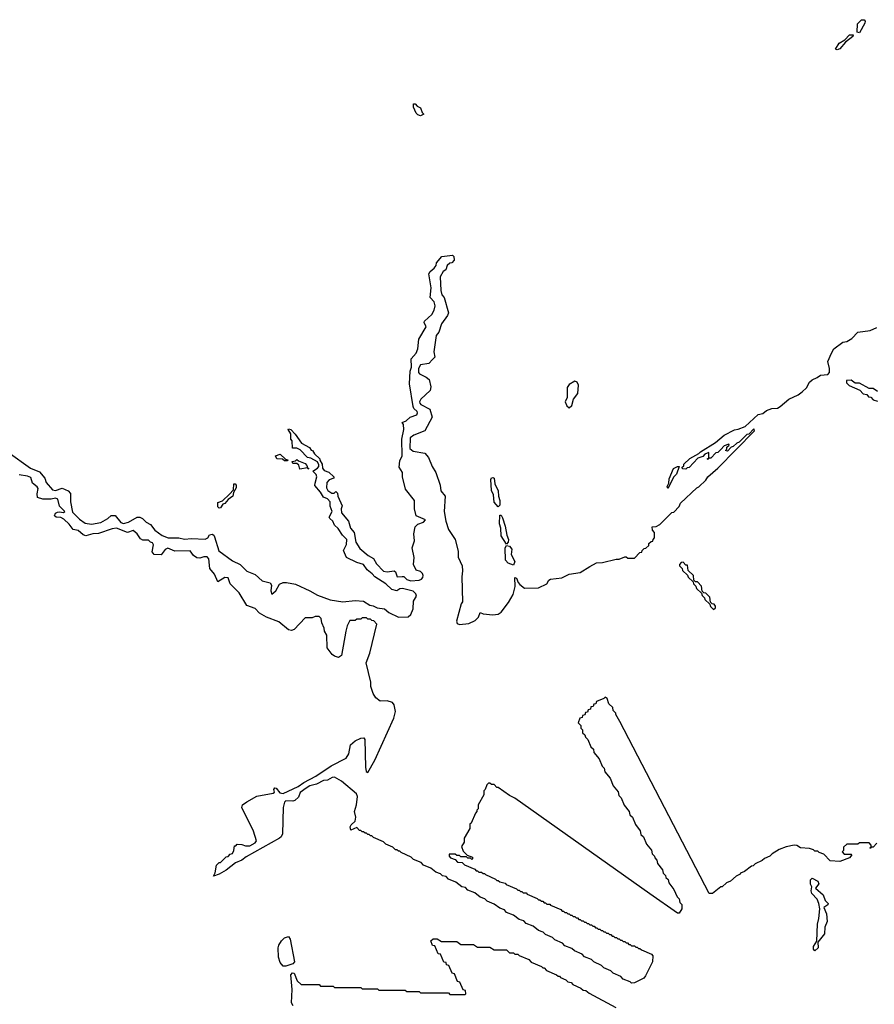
# Model space of a CAD drawing. Extents: x 2535812 to 2752880, y 540738 to 728399.
# Tile 132 of 213: x 2664058 to 2670213, y 581829 to 588915. Entities that reach past the tile are written whole.
import ezdxf

# ---------------------------------------------------------------- set-up
doc = ezdxf.new("R2010")
doc.units = 0

msp = doc.modelspace()

# ---------------------------------------------------------------- linework, layer by layer
at = {"layer": '0CON20XD'}
for points in [[(2670105, 588820), (2670090, 588825), (2670092.5, 588885), (2670120, 588915), (2670140, 588915), (2670147.5, 588905), (2670145, 588890), (2670105, 588820)], [(2669945, 588697.5), (2669933.3, 588703.3), (2669960, 588745), (2669999.3, 588770.7), (2670033.9, 588806.1), (2670060, 588805), (2670056.7, 588795), (2670006.2, 588753.8), (2669965, 588704.3), (2669945, 588697.5)], [(2666945, 588223.3), (2666925, 588230), (2666913, 588243), (2666893.3, 588285), (2666895, 588310), (2666905, 588310), (2666921.7, 588291.7), (2666945, 588280), (2666957, 588247), (2666967.5, 588235), (2666945, 588223.3)], [(2666870, 586385), (2666880, 586415), (2666876.7, 586475), (2666914.4, 586515.6), (2666924.3, 586545), (2666933.3, 586615), (2666986.4, 586703.6), (2666970, 586735), (2666972.5, 586745), (2667025, 586792.5), (2667042.5, 586825), (2667050, 586855), (2667043.6, 586883.6), (2667013.3, 586915), (2667020.8, 586985), (2667004.3, 587085.7), (2667015, 587102.5), (2667044.1, 587125.9), (2667056.2, 587145), (2667060, 587165), (2667099.3, 587210.7), (2667175, 587220), (2667185, 587210), (2667187.5, 587185), (2667170, 587165), (2667155, 587162.5), (2667137.5, 587145), (2667127.5, 587115), (2667108.3, 587101.7), (2667086.7, 587065), (2667090, 586965), (2667098.8, 586935), (2667116, 586915), (2667145.7, 586805), (2667138.8, 586785), (2667095.8, 586725), (2667076.2, 586665), (2667058, 586642), (2667040, 586525), (2667047.5, 586485), (2667030.3, 586469.7), (2667005, 586440), (2666945, 586430), (2666930, 586405), (2666930, 586375), (2666937, 586367), (2666985, 586343.3), (2667006.2, 586325), (2667017.9, 586272.1), (2667014.3, 586245.7), (2666946.7, 586185), (2666937.5, 586165), (2666940, 586155), (2666947.5, 586145), (2667011.9, 586111.9), (2667028.8, 586055), (2666975, 585956.2), (2666896.1, 585923.9), (2666870, 585905), (2666868.3, 585828.3), (2666890.7, 585810.7), (2666975, 585796.2), (2667002, 585765), (2667028.3, 585698.3), (2667055.6, 585655.6), (2667085.6, 585565), (2667090.8, 585525), (2667122, 585485), (2667114.3, 585375), (2667127.1, 585305), (2667145.5, 585245.5), (2667193.9, 585173.9), (2667215, 585090), (2667216.4, 585046.4), (2667244.1, 584984.1), (2667247.5, 584947.5), (2667241.9, 584905), (2667246.7, 584725), (2667238.3, 584711.7), (2667204.4, 584585), (2667208.6, 584568.6), (2667225, 584562.5), (2667291.8, 584568.2), (2667338.9, 584591.1), (2667362.5, 584615), (2667375, 584647.5), (2667395, 584640), (2667465, 584632.5), (2667503.2, 584636.8), (2667525, 584650), (2667579.1, 584720.9), (2667612.9, 584777.1), (2667626, 584835), (2667625, 584900), (2667635, 584896.7), (2667646.7, 584865), (2667659.5, 584849.5), (2667693, 584823), (2667795, 584826), (2667853.3, 584855), (2667868, 584882), (2667880.8, 584889.2), (2667963.2, 584896.8), (2668015, 584925.4), (2668095, 584937.1), (2668165, 584979.2), (2668212.5, 585005), (2668255, 585007.5), (2668353, 585033), (2668375, 585032.5), (2668415, 585050), (2668425, 585050), (2668438.3, 585038.3), (2668485, 585040), (2668525, 585080), (2668538.3, 585081.7), (2668540, 585095), (2668555, 585110), (2668568.3, 585111.7), (2668588.3, 585131.7), (2668590, 585145), (2668605, 585160), (2668618.3, 585161.7), (2668620, 585175), (2668630, 585185), (2668630, 585225), (2668615, 585240), (2668613.3, 585265), (2668641.7, 585268.3), (2668668.3, 585281.7), (2668755, 585367.5), (2668768.3, 585371.7), (2668808.3, 585411.7), (2668817.5, 585435), (2668934.1, 585545.9), (2668948.3, 585551.7), (2668998.3, 585601.7), (2669014.1, 585625.9), (2669085, 585687.5), (2669350, 585955), (2669345, 585970), (2669308.3, 585931.7), (2669295, 585930), (2669240, 585875), (2669221.7, 585868.3), (2669197, 585843), (2669181.7, 585838.3), (2669155, 585810), (2669140, 585815), (2669150, 585825), (2669151.7, 585838.3), (2669168.3, 585851.7), (2669165, 585860), (2669131.7, 585848.3), (2669108.3, 585821.7), (2669085, 585800), (2669071.7, 585798.3), (2669035, 585760), (2669020, 585760), (2669015, 585750), (2669010, 585755), (2669020, 585760), (2669020, 585800), (2668991.7, 585788.3), (2668978.3, 585771.7), (2668941.7, 585758.3), (2668878.3, 585691.7), (2668865, 585690), (2668855, 585680), (2668831.7, 585681.7), (2668830, 585695), (2668840, 585705), (2668840, 585715), (2668885, 585757.5), (2668948.3, 585791.7), (2668960, 585805), (2669068.3, 585871.7), (2669132.5, 585925), (2669205, 585963.3), (2669232.5, 585967.5), (2669281.7, 585988.3), (2669375, 586074), (2669408.6, 586081.4), (2669435, 586103.3), (2669475, 586116.2), (2669515, 586120), (2669535, 586130), (2669596, 586184), (2669663.9, 586216.1), (2669693.1, 586236.9), (2669724.5, 586265.5), (2669746, 586305), (2669765, 586324), (2669801.2, 586338.8), (2669825, 586357.5), (2669878.3, 586361.7), (2669890, 586375), (2669890, 586405), (2669878, 586455), (2669904.1, 586514.1), (2669920, 586545), (2669985, 586593.3), (2670015, 586600), (2670050, 586620), (2670093.3, 586665), (2670182.5, 586677.5), (2670231.2, 586698.8)], [(2663975, 585801.2), (2664136.5, 585686.5), (2664201.3, 585661.3), (2664238.8, 585615), (2664248.8, 585585), (2664295, 585532), (2664315, 585527.5), (2664365, 585544.2), (2664406.2, 585525), (2664424.3, 585504.3), (2664423.1, 585445), (2664439.4, 585369.4), (2664490, 585320), (2664530.9, 585290.9), (2664575, 585284.4), (2664643.1, 585296.9), (2664693.3, 585325), (2664717, 585347), (2664745, 585346.7), (2664785.5, 585295.5), (2664805, 585289.1), (2664842.4, 585297.6), (2664904, 585334), (2664924.3, 585334.3), (2664943.3, 585325), (2664967.9, 585297.9), (2665001.3, 585281.3), (2665030.9, 585240.9), (2665083.4, 585203.4), (2665126.9, 585186.9), (2665160, 585185), (2665205, 585185.5), (2665245, 585175.6), (2665295, 585181.9), (2665395, 585175.8), (2665413.3, 585185), (2665425, 585206.7), (2665445, 585212.5), (2665456.7, 585205), (2665462, 585192), (2665491.5, 585091.5), (2665591.4, 585021.4), (2665645, 584994), (2665695, 584947.1), (2665755, 584922.5), (2665805, 584877.1), (2665861.7, 584861.7), (2665872.5, 584845), (2665867.5, 584805), (2665875, 584780), (2665902.5, 584805), (2665928.1, 584851.9), (2665955, 584864.4), (2665980, 584865), (2666045, 584851.9), (2666146.7, 584805), (2666202, 584772), (2666295, 584740.6), (2666385, 584724.3), (2666475, 584735.6), (2666535, 584728.9), (2666580.5, 584700.5), (2666604.3, 584695.7), (2666632.9, 584682.9), (2666685, 584673.8), (2666717.4, 584647.4), (2666785, 584614.2), (2666855, 584618.1), (2666874.3, 584635), (2666892.9, 584675), (2666895, 584730), (2666916.7, 584765), (2666911.7, 584781.7), (2666892.9, 584802.9), (2666815, 584821.1), (2666795, 584819.4), (2666775, 584804.3), (2666738.8, 584815), (2666694.1, 584854.1), (2666615, 584904.4), (2666597.1, 584927.1), (2666560, 584955), (2666533, 584993), (2666485, 585007.1), (2666411.2, 585045), (2666391.2, 585095), (2666412.7, 585137.3), (2666413.8, 585175), (2666383.8, 585205), (2666352.7, 585252.7), (2666325.9, 585275.9), (2666313.3, 585305), (2666292.5, 585325), (2666287.5, 585335), (2666308.8, 585375), (2666293.9, 585413.9), (2666293.3, 585445), (2666275.8, 585465.8), (2666245, 585477.5), (2666224.2, 585514.2), (2666183, 585563), (2666185, 585580), (2666197.5, 585625), (2666192.5, 585642.5), (2666170, 585665), (2666203.3, 585686.7), (2666211.7, 585698.3), (2666211.7, 585711.7), (2666201.7, 585731.7), (2666155, 585760), (2666130, 585765), (2666078.3, 585818.3), (2666055, 585830), (2666021.7, 585831.7), (2666020, 585885), (2666010, 585895), (2666010, 585935), (2665992.5, 585965), (2665995, 585970), (2666010, 585965), (2666043, 585933), (2666088.3, 585868.3), (2666145, 585836.7), (2666157.5, 585817.5), (2666167.5, 585815), (2666180, 585790), (2666220, 585755), (2666220, 585745), (2666237, 585717), (2666238.3, 585688.3), (2666250.7, 585670.7), (2666285, 585657.5), (2666320, 585625), (2666320, 585615), (2666287.5, 585602.5), (2666270, 585585), (2666267.5, 585545), (2666276.7, 585526.7), (2666305, 585507.5), (2666321.7, 585508.3), (2666335, 585520), (2666347, 585507), (2666350, 585485), (2666380, 585415), (2666372.5, 585395), (2666376.7, 585365), (2666426.7, 585305), (2666440, 585255), (2666467.5, 585225), (2666480, 585155), (2666508.7, 585108.7), (2666567.6, 585057.6), (2666605, 585038), (2666627.6, 584997.6), (2666677.1, 584947.1), (2666705, 584940), (2666755, 584947.5), (2666765, 584940), (2666776.1, 584906.1), (2666812.3, 584907.7), (2666825, 584906.7), (2666846.8, 584886.8), (2666875, 584877.1), (2666935, 584882), (2666951.4, 584888.6), (2666960.3, 584899.7), (2666964.2, 584915), (2666959.1, 584929.1), (2666945, 584943.8), (2666914.1, 584954.1), (2666893.6, 584993.6), (2666899.2, 585045), (2666884.4, 585115), (2666902.2, 585165), (2666897.1, 585215), (2666906.2, 585265), (2666925, 585283.3), (2666965, 585297.5), (2666980, 585315), (2666914.4, 585344.4), (2666900.8, 585395), (2666901.9, 585455), (2666835.8, 585535.8), (2666814, 585625), (2666814, 585655), (2666790, 585695), (2666795, 585740), (2666813.6, 585776.4), (2666811.2, 585895), (2666824.2, 585965), (2666822.5, 586002.5), (2666813, 586017), (2666842.5, 586027.5), (2666870, 586055), (2666918.3, 586071.7), (2666922.5, 586085), (2666920, 586095), (2666896.2, 586116.2), (2666891.7, 586131.7), (2666864.4, 586295), (2666870, 586385)], [(2668015, 586122.5), (2668035, 586137.5), (2668046.1, 586183.9), (2668078, 586225), (2668083.3, 586285), (2668072.5, 586305), (2668055, 586312.5), (2668015, 586290), (2668001.7, 586268.3), (2668000, 586195), (2667986.7, 586165), (2667997.5, 586135), (2668015, 586122.5)], [(2670235, 586240), (2670205, 586260), (2670175, 586260), (2670105, 586300), (2670075, 586300), (2670045, 586320), (2670011.7, 586318.3), (2670011.7, 586301.7), (2670031.7, 586281.7), (2670108.3, 586248.3), (2670131.7, 586221.7), (2670158.3, 586218.3), (2670171.7, 586201.7), (2670188.3, 586198.3), (2670205, 586180), (2670235, 586170)], [(2665985, 585740), (2665965, 585740), (2665951.7, 585751.7), (2665910, 585755), (2665900, 585775), (2665935, 585787.5), (2665971.7, 585751.7), (2665988.3, 585748.3), (2665985, 585740)], [(2666135, 585680), (2666130, 585690), (2666075, 585680), (2666068.3, 585708.3), (2666055, 585720), (2666025, 585720), (2666020, 585735), (2666045, 585740), (2666055, 585750), (2666065, 585740), (2666115, 585720), (2666126.7, 585706.7), (2666130, 585690), (2666140, 585685), (2666135, 585680)], [(2668725, 585540), (2668720, 585555), (2668731.7, 585578.3), (2668735, 585610), (2668767.5, 585685), (2668795, 585700), (2668808.3, 585698.3), (2668787, 585643), (2668770, 585625), (2668725, 585540)], [(2668485, 581982.5), (2668465, 581980), (2668455, 581990), (2668405, 582010), (2668388.3, 582028.3), (2668333, 582053), (2668315, 582070), (2668265, 582090), (2668248.3, 582108.3), (2668193, 582133), (2668175, 582150), (2668125, 582170), (2668108.3, 582188.3), (2668053, 582213), (2668035, 582230), (2667985, 582250), (2667968.3, 582268.3), (2667913, 582293), (2667895, 582310), (2667845, 582330), (2667828.3, 582348.3), (2667795, 582360), (2667755, 582390), (2667705, 582410), (2667688.3, 582428.3), (2667655, 582440), (2667615, 582470), (2667565, 582490), (2667548.3, 582508.3), (2667515, 582520), (2667475, 582550), (2667425, 582570), (2667408.3, 582588.3), (2667375, 582600), (2667335, 582630), (2667285, 582650), (2667268.3, 582668.3), (2667243, 582673), (2667198.3, 582708.3), (2667145, 582730), (2667128.3, 582748.3), (2667103, 582753), (2667088.3, 582768.3), (2667055, 582780), (2667018.3, 582808.3), (2666965, 582830), (2666948.3, 582848.3), (2666895, 582870), (2666878.3, 582888.3), (2666805, 582920), (2666795, 582930), (2666785, 582930), (2666775, 582940), (2666765, 582940), (2666745, 582960), (2666695, 582980), (2666678.3, 582998.3), (2666605, 583030), (2666595, 583040), (2666585, 583040), (2666575, 583050), (2666565, 583050), (2666555, 583060), (2666545, 583060), (2666535, 583070), (2666525, 583070), (2666515, 583080), (2666505, 583080), (2666485, 583100), (2666441.7, 583081.7), (2666437.5, 583105), (2666445, 583120), (2666473.6, 583146.4), (2666478, 583175), (2666470, 583215), (2666484.4, 583265), (2666490.6, 583325), (2666482.8, 583342.8), (2666375, 583433.8), (2666325, 583462.5), (2666308.3, 583461.7), (2666275, 583442.5), (2666245, 583440), (2666195, 583412.5), (2666148.3, 583401.7), (2666120, 583385), (2666077, 583353), (2666065, 583320), (2666040, 583295), (2666025, 583290), (2665975, 583292.5), (2665966.2, 583283.8), (2665955.9, 583244.1), (2665950, 583055), (2665941.9, 583035), (2665928.9, 583025), (2665689.7, 582890.3), (2665658.6, 582865), (2665612.1, 582847.9), (2665545.5, 582795), (2665495, 582764.6), (2665455, 582750), (2665466.1, 582773.9), (2665475, 582830), (2665495, 582850), (2665505, 582850), (2665545, 582890), (2665558.3, 582891.7), (2665575, 582910), (2665590, 582915), (2665600, 582935), (2665605, 582970), (2665615, 582970), (2665625, 582980), (2665658.3, 582978.3), (2665685, 582970), (2665715, 582970), (2665755, 582990), (2665762.5, 583005), (2665741.5, 583075), (2665657.9, 583245), (2665663.9, 583265), (2665694.6, 583285), (2665765, 583326.1), (2665883, 583347), (2665893.3, 583355), (2665888, 583375), (2665895, 583385.4), (2665905.6, 583385), (2665931.2, 583351.2), (2665955, 583345.3), (2666063.5, 583396.5), (2666104.4, 583425), (2666189.7, 583470.3), (2666302.2, 583545), (2666409.1, 583600.9), (2666428.3, 583631.7), (2666440.8, 583695), (2666473.5, 583725), (2666514, 583745), (2666535.5, 583745.5), (2666543.3, 583735), (2666547.5, 583535), (2666553, 583503), (2666565, 583497.5), (2666614.6, 583585.4), (2666751.7, 583888.3), (2666764.5, 583935), (2666754.3, 583985), (2666741.7, 584001.7), (2666705, 584013.5), (2666655, 584009.2), (2666622.9, 584035), (2666604.3, 584065), (2666587.1, 584115), (2666587.6, 584147.6), (2666553.8, 584285), (2666580, 584355), (2666630, 584565), (2666608.3, 584588.3), (2666595, 584590), (2666585, 584600), (2666565, 584600), (2666555, 584610), (2666525, 584610), (2666515, 584600), (2666485, 584600), (2666475, 584590), (2666435, 584590), (2666416.7, 584553.3), (2666406.7, 584515), (2666375, 584340), (2666354.2, 584324.2), (2666325, 584334), (2666307.3, 584347.3), (2666272.5, 584395), (2666270, 584485), (2666253, 584513), (2666250, 584535), (2666233, 584573), (2666230, 584605), (2666220, 584615), (2666215, 584620), (2666185, 584620), (2666165, 584610), (2666115, 584610), (2666034.3, 584525.7), (2666015, 584519.2), (2665995, 584524.2), (2665925, 584582.2), (2665835, 584615.7), (2665784.6, 584644.6), (2665755, 584678.1), (2665695, 584700), (2665639.8, 584789.8), (2665575, 584853.8), (2665558.3, 584898.3), (2665535, 584900), (2665485, 584870), (2665460, 584925), (2665427.5, 584965), (2665420, 585035), (2665408.3, 585048.3), (2665385, 585050), (2665355, 585038.8), (2665335, 585040.8), (2665308.8, 585058.8), (2665285, 585092.5), (2665175, 585090), (2665125, 585112.5), (2665107, 585103), (2665075.9, 585064.1), (2665025.7, 585065.7), (2665012, 585085), (2665022.5, 585135), (2665015, 585150), (2665000, 585155), (2664985, 585170), (2664945, 585170), (2664927.7, 585177.7), (2664905, 585214), (2664875, 585239.2), (2664834.1, 585224.1), (2664754.6, 585254.6), (2664725, 585251.5), (2664625, 585217.3), (2664585, 585214.7), (2664535, 585201.4), (2664515, 585207.5), (2664478.2, 585238.2), (2664443.3, 585245), (2664414.2, 585285), (2664375, 585320), (2664355, 585331.2), (2664320, 585335), (2664310, 585345), (2664315, 585362.5), (2664330.5, 585369.5), (2664345, 585373.3), (2664373, 585367), (2664382.5, 585375), (2664344.3, 585414.3), (2664333.3, 585465), (2664315, 585472), (2664285.6, 585464.4), (2664225, 585464.3), (2664186.7, 585476.7), (2664183.6, 585503.6), (2664190.5, 585540.5), (2664183.9, 585553.9), (2664149.5, 585579.5), (2664139.5, 585619.5), (2664115, 585630.8), (2664055, 585638.8)], [(2665495, 585400), (2665485, 585410), (2665485, 585440), (2665518.3, 585451.7), (2665570, 585500), (2665598.3, 585531.7), (2665600, 585575), (2665610, 585575), (2665616.7, 585565), (2665616.7, 585545), (2665598.3, 585511.7), (2665593.3, 585485), (2665559.3, 585460.7), (2665535, 585432.5), (2665521.7, 585428.3), (2665505, 585402.5), (2665495, 585400)], [(2667505, 585410), (2667475, 585443.3), (2667470, 585495), (2667455.7, 585525.7), (2667452, 585605), (2667455, 585616.7), (2667465, 585621.2), (2667475.8, 585615), (2667478.8, 585575), (2667502.9, 585525), (2667505.8, 585485), (2667515.8, 585454.2), (2667515, 585420), (2667505, 585410)], [(2667565, 585140), (2667525, 585200), (2667523.8, 585255), (2667513.6, 585286.4), (2667515, 585350), (2667525, 585350), (2667535, 585330), (2667555, 585270), (2667565.8, 585205.8), (2667578.8, 585175), (2667576, 585154), (2667565, 585140)], [(2667615, 584990), (2667575, 585004.2), (2667555.9, 585025.9), (2667553.8, 585115), (2667565, 585130), (2667585, 585126.7), (2667603.3, 585105), (2667597, 585067), (2667623.3, 585015), (2667615, 584990)], [(2669055, 584670), (2669068.3, 584681.7), (2669070, 584695), (2669058.3, 584708.3), (2669045, 584710), (2669031.7, 584721.7), (2669028.3, 584758.3), (2668998.3, 584788.3), (2668985, 584790), (2668971.7, 584801.7), (2668968.3, 584838.3), (2668938.3, 584868.3), (2668925, 584870), (2668911.7, 584881.7), (2668910, 584915), (2668871.7, 584951.7), (2668868.3, 584988.3), (2668855, 584990), (2668835, 585010), (2668821.7, 585008.3), (2668810, 584995), (2668810, 584985), (2668830, 584965), (2668831.7, 584951.7), (2668868.3, 584918.3), (2668871.7, 584901.7), (2668908.3, 584868.3), (2668910, 584855), (2668928.3, 584838.3), (2668931.7, 584821.7), (2668968.3, 584788.3), (2668971.7, 584771.7), (2668990, 584755), (2668991.7, 584741.7), (2669028.3, 584708.3), (2669031.7, 584691.7), (2669055, 584670)], [(2670231.7, 582988.3), (2670205, 582960), (2670190, 582960), (2670185, 582950), (2670180, 582955), (2670190, 582960), (2670190, 582975), (2670175, 582990), (2670105, 582990), (2670095, 582980), (2670015, 582980), (2669991.7, 582958.3), (2669990, 582935), (2669980, 582925), (2669995, 582910), (2670045, 582910), (2670050, 582905), (2670035, 582883.3), (2669965, 582857.5), (2669895, 582860), (2669848.3, 582908.3), (2669815, 582920), (2669805, 582930), (2669785, 582930), (2669775, 582940), (2669745, 582950), (2669680, 582955), (2669655, 582972.5), (2669635, 582973.8), (2669578, 582962), (2669528, 582942), (2669477.5, 582912.5), (2669460, 582895), (2669421.7, 582878.3), (2669405, 582862.5), (2669355, 582840), (2669340, 582825), (2669327.5, 582822.5), (2669277.5, 582785), (2669248.3, 582771.7), (2669246.7, 582765), (2669218.3, 582751.7), (2669176.7, 582715), (2669147, 582703), (2669116.7, 582675), (2669106.4, 582673.6), (2669047.5, 582625), (2669022.5, 582625), (2668380, 583865), (2668350, 583915), (2668350, 583925), (2668333, 583943), (2668330, 583965), (2668301.7, 583991.7), (2668288.3, 584028.3), (2668275, 584040), (2668265, 584030), (2668211.7, 584008.3), (2668208.3, 583991.7), (2668191.7, 583988.3), (2668188.3, 583971.7), (2668171.7, 583968.3), (2668168.3, 583951.7), (2668151.7, 583948.3), (2668148.3, 583931.7), (2668131.7, 583928.3), (2668128.3, 583911.7), (2668111.7, 583908.3), (2668108.3, 583891.7), (2668091.7, 583888.3), (2668080, 583855), (2668100, 583835), (2668100, 583815), (2668110, 583805), (2668111.7, 583781.7), (2668128.3, 583768.3), (2668131.7, 583751.7), (2668150, 583735), (2668171.7, 583681.7), (2668190, 583665), (2668191.7, 583641.7), (2668230, 583595), (2668251.7, 583541.7), (2668267, 583527), (2668271.7, 583501.7), (2668310, 583455), (2668331.7, 583401.7), (2668367, 583357), (2668371.7, 583331.7), (2668390, 583315), (2668411.7, 583261.7), (2668447, 583217), (2668451.7, 583191.7), (2668470, 583175), (2668491.7, 583121.7), (2668527, 583077), (2668531.7, 583051.7), (2668550, 583035), (2668571.7, 582981.7), (2668607, 582937), (2668611.7, 582911.7), (2668630, 582895), (2668631.7, 582881.7), (2668647, 582867), (2668651.7, 582841.7), (2668687, 582797), (2668691.7, 582771.7), (2668710, 582755), (2668711.7, 582741.7), (2668727, 582727), (2668731.7, 582701.7), (2668770, 582655), (2668791.7, 582601.7), (2668807, 582587), (2668811.7, 582561.7), (2668827, 582547), (2668826.7, 582515), (2668806.7, 582485), (2668795, 582483.8), (2668597, 582623)], [(2668597, 582623), (2667623, 583313), (2667585, 583332.5), (2667505, 583390), (2667495, 583390), (2667475, 583410), (2667455, 583410), (2667445, 583420), (2667435, 583420), (2667421.7, 583408.3), (2667410, 583375), (2667400, 583365), (2667400, 583335), (2667360, 583265), (2667360, 583235), (2667350, 583225), (2667350, 583215), (2667340, 583205), (2667308.3, 583131.7), (2667300, 583125), (2667300, 583095), (2667260, 583025), (2667260, 582995), (2667240, 582965), (2667251.7, 582931.7), (2667281.7, 582901.7), (2667318.3, 582888.3), (2667320, 582875), (2667315, 582870), (2667305, 582880), (2667285, 582880), (2667275, 582890), (2667235, 582890), (2667225, 582900), (2667205, 582900), (2667195, 582910), (2667151.7, 582908.3), (2667150, 582895), (2667161.7, 582881.7), (2667195, 582870), (2667211.7, 582851.7), (2667245, 582850), (2667261.7, 582831.7), (2667335, 582800), (2667345, 582790), (2667355, 582790), (2667365, 582780), (2667385, 582780), (2667395, 582770), (2667405, 582770), (2667411.7, 582761.7), (2667485, 582730), (2667495, 582720), (2667505, 582720), (2667515, 582710), (2667555, 582700), (2667561.7, 582691.7), (2667635, 582660), (2667645, 582650), (2667655, 582650), (2667665, 582640), (2667675, 582640), (2667685, 582630), (2667705, 582630), (2667711.7, 582621.7), (2667785, 582590), (2667795, 582580), (2667805, 582580), (2667815, 582570), (2667825, 582570), (2667835, 582560), (2667845, 582560), (2667855, 582550), (2667875, 582550), (2667881.7, 582541.7), (2667955, 582510), (2667965, 582500), (2667975, 582500), (2667985, 582490), (2667995, 582490), (2668005, 582480), (2668015, 582480), (2668025, 582470), (2668035, 582470), (2668045, 582460), (2668055, 582460), (2668065, 582450), (2668075, 582450), (2668085, 582440), (2668095, 582440), (2668105, 582430), (2668115, 582430), (2668125, 582420), (2668135, 582420), (2668145, 582410), (2668155, 582410), (2668165, 582400), (2668175, 582400), (2668185, 582390), (2668195, 582390), (2668205, 582380), (2668215, 582380), (2668225, 582370), (2668235, 582370), (2668245, 582360), (2668255, 582360), (2668265, 582350), (2668275, 582350), (2668285, 582340), (2668295, 582340), (2668305, 582330), (2668315, 582330), (2668325, 582320), (2668335, 582320), (2668345, 582310), (2668355, 582310), (2668365, 582300), (2668375, 582300), (2668385, 582290), (2668395, 582290), (2668405, 582280), (2668415, 582280), (2668425, 582270), (2668435, 582270), (2668445, 582260), (2668455, 582260), (2668465, 582250), (2668485, 582250), (2668495, 582240), (2668505, 582240), (2668515, 582230), (2668525, 582230), (2668535, 582220), (2668608.3, 582188.3), (2668616.7, 582176.7), (2668615.7, 582134.3), (2668565, 582032.5), (2668552.3, 582017.7), (2668485, 581982.5)], [(2669785, 582213.3), (2669773.8, 582225), (2669774, 582244), (2669797.5, 582282.5), (2669803.1, 582405), (2669813.8, 582445), (2669820, 582515), (2669813.8, 582555), (2669800.8, 582585), (2669763.8, 582625), (2669757.5, 582645), (2669762.5, 582675), (2669754.2, 582694.2), (2669754.2, 582725), (2669765, 582736.7), (2669806.7, 582715), (2669812.5, 582695), (2669790, 582665), (2669845, 582616.2), (2669857.5, 582575), (2669880, 582555), (2669877.5, 582545), (2669850, 582525), (2669869.1, 582479.1), (2669873.8, 582425), (2669856.2, 582383.8), (2669854.1, 582335.9), (2669806.7, 582275), (2669807.5, 582235), (2669785, 582213.3)], [(2665955, 582102.5), (2665935, 582130), (2665923, 582167), (2665920, 582235), (2665923.3, 582255), (2665943.8, 582285), (2665965, 582306.2), (2665995, 582317.5), (2666006.4, 582296.4), (2666036, 582135), (2666025, 582118.8), (2665975, 582103.8), (2665955, 582102.5)], [(2666028.3, 581818.3), (2666015, 581840), (2666020, 581935), (2666010.5, 582039.5), (2666022.5, 582055), (2666035, 582052.5), (2666057.5, 581997.5), (2666085, 581970), (2666215, 581970), (2666225, 581960), (2666315, 581960), (2666325, 581950), (2666515, 581950), (2666525, 581940), (2666635, 581940), (2666645, 581930), (2666835, 581930), (2666845, 581920), (2666935, 581920), (2666945, 581910), (2667145, 581910), (2667155, 581900), (2667265, 581900), (2667270, 581905), (2667268.3, 581928.3), (2667251.7, 581931.7), (2667228.3, 581988.3), (2667211.7, 581991.7), (2667188.3, 582048.3), (2667171.7, 582051.7), (2667148.3, 582108.3), (2667131.7, 582111.7), (2667128.3, 582128.3), (2667111.7, 582131.7), (2667088.3, 582188.3), (2667071.7, 582191.7), (2667048.3, 582248.3), (2667031.7, 582251.7), (2667020, 582285), (2667035, 582300), (2667065, 582300), (2667095, 582280), (2667205, 582280), (2667235, 582260), (2667325, 582260), (2667355, 582240), (2667445, 582240), (2667475, 582220), (2667565, 582220), (2667585, 582200), (2667615, 582200), (2667625, 582190), (2667645, 582190), (2667655, 582180), (2667725, 582150), (2667741.7, 582131.7), (2667815, 582100), (2667825, 582090), (2667835, 582090), (2667851.7, 582071.7), (2667925, 582040), (2667935, 582030), (2667945, 582030), (2667951.7, 582021.7), (2667990, 582005), (2668005, 581990), (2668030, 581985), (2668041.7, 581971.7), (2668100, 581945), (2668115, 581930), (2668135, 581927.5), (2668158.3, 581908.3), (2668350, 581805)]]:
    msp.add_lwpolyline(points, dxfattribs=at)

doc.saveas('drawing.dxf')
